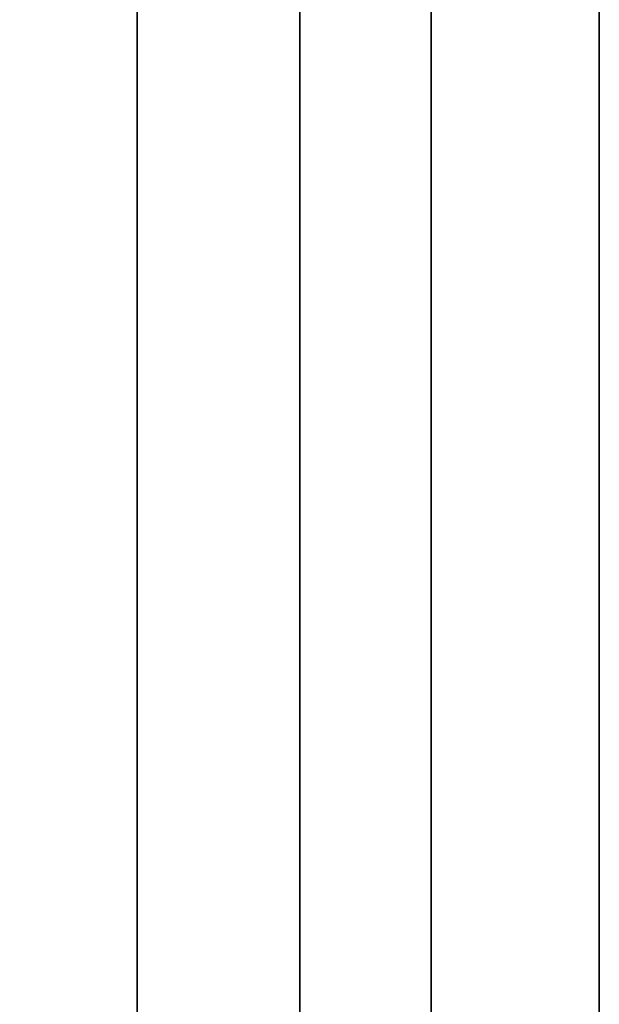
# Model space of a CAD drawing. Extents: x -1299 to -1246.9, y 2743.7 to 2747.9.
# Tile 28 of 256: x -1297.0028 to -1296.9807, y 2744.7597 to 2744.7972. Entities that reach past the tile are written whole.
import ezdxf

# ---------------------------------------------------------------- set-up
doc = ezdxf.new("R2010")
doc.units = 0
doc.header["$LTSCALE"] = 150
doc.header["$MEASUREMENT"] = 0
doc.layers.add('3DFACE_BOLT', color=7, linetype='CONTINUOUS')
doc.layers.add('3DFACE_SHAPE', color=7, linetype='CONTINUOUS')

msp = doc.modelspace()

# ---------------------------------------------------------------- linework, layer by layer
at = {"layer": '3DFACE_BOLT', "color": 1}
for points, invisible_edges in [([(-1296.970719, 2744.786824, 0.068), (-1296.970719, 2744.780136, 0.056417), (-1296.980719, 2744.786824, 0.068)], 14), ([(-1296.980719, 2744.786824, 0.068), (-1296.970719, 2744.780136, 0.056417), (-1296.980719, 2744.780136, 0.056417)], 3), ([(-1296.970719, 2744.780136, 0.079583), (-1296.970719, 2744.786824, 0.068), (-1296.980719, 2744.780136, 0.079583)], 14), ([(-1296.980719, 2744.780136, 0.079583), (-1296.970719, 2744.786824, 0.068), (-1296.980719, 2744.786824, 0.068)], 3), ([(-1296.980719, 2744.786824, 0.068), (-1296.980719, 2744.780136, 0.056417), (-1296.980719, 2744.780136, 0.079583)], 2), ([(-1296.970719, 2744.786824, 0.138), (-1296.970719, 2744.780136, 0.126417), (-1296.980719, 2744.786824, 0.138)], 14), ([(-1296.980719, 2744.786824, 0.138), (-1296.970719, 2744.780136, 0.126417), (-1296.980719, 2744.780136, 0.126417)], 3), ([(-1296.970719, 2744.780136, 0.149583), (-1296.970719, 2744.786824, 0.138), (-1296.980719, 2744.780136, 0.149583)], 14), ([(-1296.980719, 2744.780136, 0.149583), (-1296.970719, 2744.786824, 0.138), (-1296.980719, 2744.786824, 0.138)], 3), ([(-1296.980719, 2744.786824, 0.138), (-1296.980719, 2744.780136, 0.126417), (-1296.980719, 2744.780136, 0.149583)], 2), ([(-1296.980719, 2744.781449, 0.068), (-1296.980719, 2744.781057, 0.065528), (-1297.030719, 2744.781449, 0.068)], 14), ([(-1297.030719, 2744.781449, 0.068), (-1296.980719, 2744.781057, 0.065528), (-1297.030719, 2744.781057, 0.065528)], 3), ([(-1296.980719, 2744.781057, 0.070472), (-1296.980719, 2744.781449, 0.068), (-1297.030719, 2744.781057, 0.070472)], 14), ([(-1297.030719, 2744.781057, 0.070472), (-1296.980719, 2744.781449, 0.068), (-1297.030719, 2744.781449, 0.068)], 3), ([(-1296.980719, 2744.781449, 0.138), (-1296.980719, 2744.781057, 0.135528), (-1297.030719, 2744.781449, 0.138)], 14), ([(-1297.030719, 2744.781449, 0.138), (-1296.980719, 2744.781057, 0.135528), (-1297.030719, 2744.781057, 0.135528)], 3), ([(-1296.980719, 2744.781057, 0.140472), (-1296.980719, 2744.781449, 0.138), (-1297.030719, 2744.781057, 0.140472)], 14), ([(-1297.030719, 2744.781057, 0.140472), (-1296.980719, 2744.781449, 0.138), (-1297.030719, 2744.781449, 0.138)], 3), ([(-1296.980719, 2744.781449, 0.068), (-1296.980719, 2744.781057, 0.070472), (-1296.980719, 2744.781057, 0.065528)], 2), ([(-1296.980719, 2744.781449, 0.138), (-1296.980719, 2744.781057, 0.140472), (-1296.980719, 2744.781057, 0.135528)], 2), ([(-1296.980719, 2744.781057, 0.065528), (-1296.980719, 2744.779921, 0.063298), (-1297.030719, 2744.781057, 0.065528)], 14), ([(-1297.030719, 2744.781057, 0.065528), (-1296.980719, 2744.779921, 0.063298), (-1297.030719, 2744.779921, 0.063298)], 3), ([(-1296.980719, 2744.779921, 0.072702), (-1296.980719, 2744.781057, 0.070472), (-1297.030719, 2744.779921, 0.072702)], 14), ([(-1297.030719, 2744.779921, 0.072702), (-1296.980719, 2744.781057, 0.070472), (-1297.030719, 2744.781057, 0.070472)], 3), ([(-1296.980719, 2744.781057, 0.135528), (-1296.980719, 2744.779921, 0.133298), (-1297.030719, 2744.781057, 0.135528)], 14), ([(-1297.030719, 2744.781057, 0.135528), (-1296.980719, 2744.779921, 0.133298), (-1297.030719, 2744.779921, 0.133298)], 3), ([(-1296.980719, 2744.779921, 0.142702), (-1296.980719, 2744.781057, 0.140472), (-1297.030719, 2744.779921, 0.142702)], 14), ([(-1297.030719, 2744.779921, 0.142702), (-1296.980719, 2744.781057, 0.140472), (-1297.030719, 2744.781057, 0.140472)], 3), ([(-1296.980719, 2744.781057, 0.070472), (-1296.980719, 2744.779921, 0.072702), (-1296.980719, 2744.781057, 0.065528)], 14), ([(-1296.980719, 2744.781057, 0.065528), (-1296.980719, 2744.779921, 0.072702), (-1296.980719, 2744.779921, 0.063298)], 3), ([(-1296.980719, 2744.781057, 0.140472), (-1296.980719, 2744.779921, 0.142702), (-1296.980719, 2744.781057, 0.135528)], 14), ([(-1296.980719, 2744.781057, 0.135528), (-1296.980719, 2744.779921, 0.142702), (-1296.980719, 2744.779921, 0.133298)], 3), ([(-1296.970719, 2744.780136, 0.056417), (-1296.970719, 2744.766761, 0.056417), (-1296.980719, 2744.780136, 0.056417)], 14), ([(-1296.980719, 2744.780136, 0.056417), (-1296.970719, 2744.766761, 0.056417), (-1296.980719, 2744.766761, 0.056417)], 3), ([(-1296.970719, 2744.766761, 0.079583), (-1296.970719, 2744.780136, 0.079583), (-1296.980719, 2744.766761, 0.079583)], 14), ([(-1296.980719, 2744.766761, 0.079583), (-1296.970719, 2744.780136, 0.079583), (-1296.980719, 2744.780136, 0.079583)], 3), ([(-1296.980719, 2744.780136, 0.056417), (-1296.980719, 2744.766761, 0.056417), (-1296.980719, 2744.780136, 0.079583)], 14), ([(-1296.980719, 2744.780136, 0.079583), (-1296.980719, 2744.766761, 0.056417), (-1296.980719, 2744.766761, 0.079583)], 3), ([(-1296.970719, 2744.780136, 0.126417), (-1296.970719, 2744.766761, 0.126417), (-1296.980719, 2744.780136, 0.126417)], 14), ([(-1296.980719, 2744.780136, 0.126417), (-1296.970719, 2744.766761, 0.126417), (-1296.980719, 2744.766761, 0.126417)], 3), ([(-1296.970719, 2744.766761, 0.149583), (-1296.970719, 2744.780136, 0.149583), (-1296.980719, 2744.766761, 0.149583)], 14), ([(-1296.980719, 2744.766761, 0.149583), (-1296.970719, 2744.780136, 0.149583), (-1296.980719, 2744.780136, 0.149583)], 3), ([(-1296.980719, 2744.780136, 0.126417), (-1296.980719, 2744.766761, 0.126417), (-1296.980719, 2744.780136, 0.149583)], 14), ([(-1296.980719, 2744.780136, 0.149583), (-1296.980719, 2744.766761, 0.126417), (-1296.980719, 2744.766761, 0.149583)], 3), ([(-1296.980719, 2744.779921, 0.063298), (-1296.980719, 2744.778151, 0.061528), (-1297.030719, 2744.779921, 0.063298)], 14), ([(-1297.030719, 2744.779921, 0.063298), (-1296.980719, 2744.778151, 0.061528), (-1297.030719, 2744.778151, 0.061528)], 3), ([(-1296.980719, 2744.778151, 0.074472), (-1296.980719, 2744.779921, 0.072702), (-1297.030719, 2744.778151, 0.074472)], 14), ([(-1297.030719, 2744.778151, 0.074472), (-1296.980719, 2744.779921, 0.072702), (-1297.030719, 2744.779921, 0.072702)], 3), ([(-1296.980719, 2744.779921, 0.133298), (-1296.980719, 2744.778151, 0.131528), (-1297.030719, 2744.779921, 0.133298)], 14), ([(-1297.030719, 2744.779921, 0.133298), (-1296.980719, 2744.778151, 0.131528), (-1297.030719, 2744.778151, 0.131528)], 3), ([(-1296.980719, 2744.778151, 0.144472), (-1296.980719, 2744.779921, 0.142702), (-1297.030719, 2744.778151, 0.144472)], 14), ([(-1297.030719, 2744.778151, 0.144472), (-1296.980719, 2744.779921, 0.142702), (-1297.030719, 2744.779921, 0.142702)], 3), ([(-1296.980719, 2744.779921, 0.072702), (-1296.980719, 2744.778151, 0.074472), (-1296.980719, 2744.779921, 0.063298)], 14), ([(-1296.980719, 2744.779921, 0.063298), (-1296.980719, 2744.778151, 0.074472), (-1296.980719, 2744.778151, 0.061528)], 3), ([(-1296.980719, 2744.779921, 0.142702), (-1296.980719, 2744.778151, 0.144472), (-1296.980719, 2744.779921, 0.133298)], 14), ([(-1296.980719, 2744.779921, 0.133298), (-1296.980719, 2744.778151, 0.144472), (-1296.980719, 2744.778151, 0.131528)], 3), ([(-1296.980719, 2744.778151, 0.061528), (-1296.980719, 2744.775921, 0.060392), (-1297.030719, 2744.778151, 0.061528)], 14), ([(-1297.030719, 2744.778151, 0.061528), (-1296.980719, 2744.775921, 0.060392), (-1297.030719, 2744.775921, 0.060392)], 3), ([(-1296.980719, 2744.775921, 0.075608), (-1296.980719, 2744.778151, 0.074472), (-1297.030719, 2744.775921, 0.075608)], 14), ([(-1297.030719, 2744.775921, 0.075608), (-1296.980719, 2744.778151, 0.074472), (-1297.030719, 2744.778151, 0.074472)], 3), ([(-1296.980719, 2744.778151, 0.131528), (-1296.980719, 2744.775921, 0.130392), (-1297.030719, 2744.778151, 0.131528)], 14), ([(-1297.030719, 2744.778151, 0.131528), (-1296.980719, 2744.775921, 0.130392), (-1297.030719, 2744.775921, 0.130392)], 3), ([(-1296.980719, 2744.775921, 0.145608), (-1296.980719, 2744.778151, 0.144472), (-1297.030719, 2744.775921, 0.145608)], 14), ([(-1297.030719, 2744.775921, 0.145608), (-1296.980719, 2744.778151, 0.144472), (-1297.030719, 2744.778151, 0.144472)], 3), ([(-1296.980719, 2744.778151, 0.074472), (-1296.980719, 2744.775921, 0.075608), (-1296.980719, 2744.778151, 0.061528)], 14), ([(-1296.980719, 2744.778151, 0.061528), (-1296.980719, 2744.775921, 0.075608), (-1296.980719, 2744.775921, 0.060392)], 3), ([(-1296.980719, 2744.778151, 0.144472), (-1296.980719, 2744.775921, 0.145608), (-1296.980719, 2744.778151, 0.131528)], 14), ([(-1296.980719, 2744.778151, 0.131528), (-1296.980719, 2744.775921, 0.145608), (-1296.980719, 2744.775921, 0.130392)], 3), ([(-1296.980719, 2744.775921, 0.060392), (-1296.980719, 2744.773449, 0.06), (-1297.030719, 2744.775921, 0.060392)], 14), ([(-1297.030719, 2744.775921, 0.060392), (-1296.980719, 2744.773449, 0.06), (-1297.030719, 2744.773449, 0.06)], 3), ([(-1296.980719, 2744.773449, 0.076), (-1296.980719, 2744.775921, 0.075608), (-1297.030719, 2744.773449, 0.076)], 14), ([(-1297.030719, 2744.773449, 0.076), (-1296.980719, 2744.775921, 0.075608), (-1297.030719, 2744.775921, 0.075608)], 3), ([(-1296.980719, 2744.775921, 0.130392), (-1296.980719, 2744.773449, 0.13), (-1297.030719, 2744.775921, 0.130392)], 14), ([(-1297.030719, 2744.775921, 0.130392), (-1296.980719, 2744.773449, 0.13), (-1297.030719, 2744.773449, 0.13)], 3), ([(-1296.980719, 2744.773449, 0.146), (-1296.980719, 2744.775921, 0.145608), (-1297.030719, 2744.773449, 0.146)], 14), ([(-1297.030719, 2744.773449, 0.146), (-1296.980719, 2744.775921, 0.145608), (-1297.030719, 2744.775921, 0.145608)], 3), ([(-1296.980719, 2744.775921, 0.075608), (-1296.980719, 2744.773449, 0.076), (-1296.980719, 2744.775921, 0.060392)], 14), ([(-1296.980719, 2744.775921, 0.060392), (-1296.980719, 2744.773449, 0.076), (-1296.980719, 2744.773449, 0.06)], 3), ([(-1296.980719, 2744.775921, 0.145608), (-1296.980719, 2744.773449, 0.146), (-1296.980719, 2744.775921, 0.130392)], 14), ([(-1296.980719, 2744.775921, 0.130392), (-1296.980719, 2744.773449, 0.146), (-1296.980719, 2744.773449, 0.13)], 3), ([(-1296.980719, 2744.773449, 0.06), (-1296.980719, 2744.770976, 0.060392), (-1297.030719, 2744.773449, 0.06)], 14), ([(-1297.030719, 2744.773449, 0.06), (-1296.980719, 2744.770976, 0.060392), (-1297.030719, 2744.770976, 0.060392)], 3), ([(-1296.980719, 2744.770976, 0.075608), (-1296.980719, 2744.773449, 0.076), (-1297.030719, 2744.770976, 0.075608)], 14), ([(-1297.030719, 2744.770976, 0.075608), (-1296.980719, 2744.773449, 0.076), (-1297.030719, 2744.773449, 0.076)], 3), ([(-1296.980719, 2744.773449, 0.13), (-1296.980719, 2744.770976, 0.130392), (-1297.030719, 2744.773449, 0.13)], 14), ([(-1297.030719, 2744.773449, 0.13), (-1296.980719, 2744.770976, 0.130392), (-1297.030719, 2744.770976, 0.130392)], 3), ([(-1296.980719, 2744.770976, 0.145608), (-1296.980719, 2744.773449, 0.146), (-1297.030719, 2744.770976, 0.145608)], 14), ([(-1297.030719, 2744.770976, 0.145608), (-1296.980719, 2744.773449, 0.146), (-1297.030719, 2744.773449, 0.146)], 3), ([(-1296.980719, 2744.773449, 0.076), (-1296.980719, 2744.770976, 0.075608), (-1296.980719, 2744.773449, 0.06)], 14), ([(-1296.980719, 2744.773449, 0.06), (-1296.980719, 2744.770976, 0.075608), (-1296.980719, 2744.770976, 0.060392)], 3), ([(-1296.980719, 2744.773449, 0.146), (-1296.980719, 2744.770976, 0.145608), (-1296.980719, 2744.773449, 0.13)], 14), ([(-1296.980719, 2744.773449, 0.13), (-1296.980719, 2744.770976, 0.145608), (-1296.980719, 2744.770976, 0.130392)], 3), ([(-1296.980719, 2744.770976, 0.060392), (-1296.980719, 2744.768746, 0.061528), (-1297.030719, 2744.770976, 0.060392)], 14), ([(-1297.030719, 2744.770976, 0.060392), (-1296.980719, 2744.768746, 0.061528), (-1297.030719, 2744.768746, 0.061528)], 3), ([(-1296.980719, 2744.768746, 0.074472), (-1296.980719, 2744.770976, 0.075608), (-1297.030719, 2744.768746, 0.074472)], 14), ([(-1297.030719, 2744.768746, 0.074472), (-1296.980719, 2744.770976, 0.075608), (-1297.030719, 2744.770976, 0.075608)], 3), ([(-1296.980719, 2744.770976, 0.130392), (-1296.980719, 2744.768746, 0.131528), (-1297.030719, 2744.770976, 0.130392)], 14), ([(-1297.030719, 2744.770976, 0.130392), (-1296.980719, 2744.768746, 0.131528), (-1297.030719, 2744.768746, 0.131528)], 3), ([(-1296.980719, 2744.768746, 0.144472), (-1296.980719, 2744.770976, 0.145608), (-1297.030719, 2744.768746, 0.144472)], 14), ([(-1297.030719, 2744.768746, 0.144472), (-1296.980719, 2744.770976, 0.145608), (-1297.030719, 2744.770976, 0.145608)], 3), ([(-1296.980719, 2744.770976, 0.075608), (-1296.980719, 2744.768746, 0.074472), (-1296.980719, 2744.770976, 0.060392)], 14), ([(-1296.980719, 2744.770976, 0.060392), (-1296.980719, 2744.768746, 0.074472), (-1296.980719, 2744.768746, 0.061528)], 3), ([(-1296.980719, 2744.770976, 0.145608), (-1296.980719, 2744.768746, 0.144472), (-1296.980719, 2744.770976, 0.130392)], 14), ([(-1296.980719, 2744.770976, 0.130392), (-1296.980719, 2744.768746, 0.144472), (-1296.980719, 2744.768746, 0.131528)], 3), ([(-1296.980719, 2744.768746, 0.061528), (-1296.980719, 2744.766976, 0.063298), (-1297.030719, 2744.768746, 0.061528)], 14), ([(-1297.030719, 2744.768746, 0.061528), (-1296.980719, 2744.766976, 0.063298), (-1297.030719, 2744.766976, 0.063298)], 3), ([(-1296.980719, 2744.766976, 0.072702), (-1296.980719, 2744.768746, 0.074472), (-1297.030719, 2744.766976, 0.072702)], 14), ([(-1297.030719, 2744.766976, 0.072702), (-1296.980719, 2744.768746, 0.074472), (-1297.030719, 2744.768746, 0.074472)], 3), ([(-1296.980719, 2744.768746, 0.131528), (-1296.980719, 2744.766976, 0.133298), (-1297.030719, 2744.768746, 0.131528)], 14), ([(-1297.030719, 2744.768746, 0.131528), (-1296.980719, 2744.766976, 0.133298), (-1297.030719, 2744.766976, 0.133298)], 3), ([(-1296.980719, 2744.766976, 0.142702), (-1296.980719, 2744.768746, 0.144472), (-1297.030719, 2744.766976, 0.142702)], 14), ([(-1297.030719, 2744.766976, 0.142702), (-1296.980719, 2744.768746, 0.144472), (-1297.030719, 2744.768746, 0.144472)], 3), ([(-1296.980719, 2744.768746, 0.074472), (-1296.980719, 2744.766976, 0.072702), (-1296.980719, 2744.768746, 0.061528)], 14), ([(-1296.980719, 2744.768746, 0.061528), (-1296.980719, 2744.766976, 0.072702), (-1296.980719, 2744.766976, 0.063298)], 3), ([(-1296.980719, 2744.768746, 0.144472), (-1296.980719, 2744.766976, 0.142702), (-1296.980719, 2744.768746, 0.131528)], 14), ([(-1296.980719, 2744.768746, 0.131528), (-1296.980719, 2744.766976, 0.142702), (-1296.980719, 2744.766976, 0.133298)], 3), ([(-1296.980719, 2744.766976, 0.063298), (-1296.980719, 2744.76584, 0.065528), (-1297.030719, 2744.766976, 0.063298)], 14), ([(-1297.030719, 2744.766976, 0.063298), (-1296.980719, 2744.76584, 0.065528), (-1297.030719, 2744.76584, 0.065528)], 3), ([(-1296.980719, 2744.76584, 0.070472), (-1296.980719, 2744.766976, 0.072702), (-1297.030719, 2744.76584, 0.070472)], 14), ([(-1297.030719, 2744.76584, 0.070472), (-1296.980719, 2744.766976, 0.072702), (-1297.030719, 2744.766976, 0.072702)], 3), ([(-1296.980719, 2744.766976, 0.133298), (-1296.980719, 2744.76584, 0.135528), (-1297.030719, 2744.766976, 0.133298)], 14), ([(-1297.030719, 2744.766976, 0.133298), (-1296.980719, 2744.76584, 0.135528), (-1297.030719, 2744.76584, 0.135528)], 3), ([(-1296.980719, 2744.76584, 0.140472), (-1296.980719, 2744.766976, 0.142702), (-1297.030719, 2744.76584, 0.140472)], 14), ([(-1297.030719, 2744.76584, 0.140472), (-1296.980719, 2744.766976, 0.142702), (-1297.030719, 2744.766976, 0.142702)], 3), ([(-1296.980719, 2744.766976, 0.072702), (-1296.980719, 2744.76584, 0.070472), (-1296.980719, 2744.766976, 0.063298)], 14), ([(-1296.980719, 2744.766976, 0.063298), (-1296.980719, 2744.76584, 0.070472), (-1296.980719, 2744.76584, 0.065528)], 3), ([(-1296.980719, 2744.766976, 0.142702), (-1296.980719, 2744.76584, 0.140472), (-1296.980719, 2744.766976, 0.133298)], 14), ([(-1296.980719, 2744.766976, 0.133298), (-1296.980719, 2744.76584, 0.140472), (-1296.980719, 2744.76584, 0.135528)], 3), ([(-1296.970719, 2744.766761, 0.056417), (-1296.970719, 2744.760074, 0.068), (-1296.980719, 2744.766761, 0.056417)], 14), ([(-1296.980719, 2744.766761, 0.056417), (-1296.970719, 2744.760074, 0.068), (-1296.980719, 2744.760074, 0.068)], 3), ([(-1296.980719, 2744.760074, 0.068), (-1296.970719, 2744.766761, 0.079583), (-1296.980719, 2744.766761, 0.079583)], 3), ([(-1296.980719, 2744.766761, 0.056417), (-1296.980719, 2744.760074, 0.068), (-1296.980719, 2744.766761, 0.079583)], 12), ([(-1296.970719, 2744.766761, 0.126417), (-1296.970719, 2744.760074, 0.138), (-1296.980719, 2744.766761, 0.126417)], 14), ([(-1296.980719, 2744.766761, 0.126417), (-1296.970719, 2744.760074, 0.138), (-1296.980719, 2744.760074, 0.138)], 3), ([(-1296.980719, 2744.760074, 0.138), (-1296.970719, 2744.766761, 0.149583), (-1296.980719, 2744.766761, 0.149583)], 3), ([(-1296.980719, 2744.766761, 0.126417), (-1296.980719, 2744.760074, 0.138), (-1296.980719, 2744.766761, 0.149583)], 12), ([(-1296.980719, 2744.76584, 0.065528), (-1296.980719, 2744.765449, 0.068), (-1297.030719, 2744.76584, 0.065528)], 14), ([(-1297.030719, 2744.76584, 0.065528), (-1296.980719, 2744.765449, 0.068), (-1297.030719, 2744.765449, 0.068)], 3), ([(-1296.980719, 2744.765449, 0.068), (-1296.980719, 2744.76584, 0.070472), (-1297.030719, 2744.765449, 0.068)], 14), ([(-1297.030719, 2744.765449, 0.068), (-1296.980719, 2744.76584, 0.070472), (-1297.030719, 2744.76584, 0.070472)], 3), ([(-1296.980719, 2744.76584, 0.135528), (-1296.980719, 2744.765449, 0.138), (-1297.030719, 2744.76584, 0.135528)], 14), ([(-1297.030719, 2744.76584, 0.135528), (-1296.980719, 2744.765449, 0.138), (-1297.030719, 2744.765449, 0.138)], 3), ([(-1296.980719, 2744.765449, 0.138), (-1296.980719, 2744.76584, 0.140472), (-1297.030719, 2744.765449, 0.138)], 14), ([(-1297.030719, 2744.765449, 0.138), (-1296.980719, 2744.76584, 0.140472), (-1297.030719, 2744.76584, 0.140472)], 3), ([(-1296.980719, 2744.76584, 0.070472), (-1296.980719, 2744.765449, 0.068), (-1296.980719, 2744.76584, 0.065528)], 12), ([(-1296.980719, 2744.76584, 0.140472), (-1296.980719, 2744.765449, 0.138), (-1296.980719, 2744.76584, 0.135528)], 12)]:
    msp.add_3dface(points, dxfattribs=dict(at, invisible_edges=invisible_edges))
at = {"layer": '3DFACE_SHAPE', "color": 13}
for points, invisible_edges in [([(-1297.046219, 2744.936449, 1.242664), (-1297.046219, 2743.746281, 2.432832), (-1296.944219, 2744.936449, 1.242664)], 2), ([(-1297.046219, 2743.746281, 2.432832), (-1296.944219, 2743.746281, 2.432832), (-1296.944219, 2744.936449, 1.242664)], 12), ([(-1297.046219, 2743.746281, 2.421518), (-1297.046219, 2744.936449, 1.23135), (-1296.998319, 2743.746281, 2.421518)], 2), ([(-1297.046219, 2744.936449, 1.23135), (-1296.998319, 2744.936449, 1.23135), (-1296.998319, 2743.746281, 2.421518)], 12), ([(-1296.998319, 2743.746281, 2.152818), (-1296.998319, 2744.936449, 0.96265), (-1297.046219, 2743.746281, 2.152818)], 2), ([(-1296.998319, 2744.936449, 0.96265), (-1297.046219, 2744.936449, 0.96265), (-1297.046219, 2743.746281, 2.152818)], 12), ([(-1297.046219, 2743.746281, 2.141504), (-1297.046219, 2744.936449, 0.951336), (-1296.944219, 2743.746281, 2.141504)], 2), ([(-1297.046219, 2744.936449, 0.951336), (-1296.944219, 2744.936449, 0.951336), (-1296.944219, 2743.746281, 2.141504)], 12), ([(-1296.998319, 2743.746281, 2.421518), (-1296.998319, 2744.936449, 1.23135), (-1296.998319, 2743.746281, 2.152818)], 2), ([(-1296.998319, 2744.936449, 1.23135), (-1296.998319, 2744.936449, 0.96265), (-1296.998319, 2743.746281, 2.152818)], 12), ([(-1296.992119, 2743.746281, 2.152818), (-1296.992119, 2744.936449, 0.96265), (-1296.992119, 2743.746281, 2.421518)], 2), ([(-1296.992119, 2744.936449, 0.96265), (-1296.992119, 2744.936449, 1.23135), (-1296.992119, 2743.746281, 2.421518)], 12), ([(-1296.992119, 2743.746281, 2.421518), (-1296.992119, 2744.936449, 1.23135), (-1296.944219, 2743.746281, 2.421518)], 2), ([(-1296.992119, 2744.936449, 1.23135), (-1296.944219, 2744.936449, 1.23135), (-1296.944219, 2743.746281, 2.421518)], 12), ([(-1296.944219, 2743.746281, 2.152818), (-1296.944219, 2744.936449, 0.96265), (-1296.992119, 2743.746281, 2.152818)], 2), ([(-1296.944219, 2744.936449, 0.96265), (-1296.992119, 2744.936449, 0.96265), (-1296.992119, 2743.746281, 2.152818)], 12), ([(-1296.998319, 2744.893449, 0.0595), (-1296.998319, 2744.928449, -2.8), (-1296.998319, 2744.779459, 0.06199)], 15), ([(-1296.998319, 2744.779459, 0.06199), (-1296.998319, 2744.928449, -2.8), (-1296.998319, 2744.773449, 0.0595)], 3), ([(-1296.998319, 2744.928449, -2.8), (-1296.998319, 2744.738449, -2.8), (-1296.998319, 2744.773449, 0.0595)], 14), ([(-1296.998319, 2744.738449, -2.8), (-1296.998319, 2744.928449, -2.8), (-1296.992119, 2744.738449, -2.8)], 14), ([(-1296.998319, 2744.928449, -2.8), (-1296.992119, 2744.928449, -2.8), (-1296.992119, 2744.738449, -2.8)], 13), ([(-1296.998319, 2744.893449, 1.003288), (-1296.998319, 2744.773449, 1.116698), (-1296.992119, 2744.928449, 0.97021)], 14), ([(-1296.992119, 2744.928449, 0.97021), (-1296.998319, 2744.773449, 1.116698), (-1296.998319, 2744.738449, 1.149775)], 13), ([(-1296.998319, 2744.738449, 1.149775), (-1296.992119, 2744.738449, 1.149775), (-1296.992119, 2744.928449, 0.97021)], 13), ([(-1296.992119, 2744.899459, 0.14401), (-1296.992119, 2744.928449, 0.97021), (-1296.992119, 2744.738449, 1.149775)], 13), ([(-1296.992119, 2744.773449, 0.0595), (-1296.992119, 2744.928449, -2.8), (-1296.992119, 2744.893449, 0.0595)], 15), ([(-1296.992119, 2744.928449, -2.8), (-1296.992119, 2744.773449, 0.0595), (-1296.992119, 2744.767438, 0.06199)], 13), ([(-1296.992119, 2744.767438, 0.06199), (-1296.992119, 2744.738449, -2.8), (-1296.992119, 2744.928449, -2.8)], 13), ([(-1296.992119, 2744.738449, 1.149775), (-1296.992119, 2744.893449, 0.1465), (-1296.992119, 2744.899459, 0.14401)], 13), ([(-1296.998319, 2744.887438, 0.14401), (-1296.998319, 2744.773449, 1.116698), (-1296.998319, 2744.893449, 0.1465)], 3), ([(-1296.998319, 2744.773449, 1.116698), (-1296.998319, 2744.893449, 1.003288), (-1296.998319, 2744.893449, 0.1465)], 14), ([(-1296.998319, 2744.887438, 0.06199), (-1296.998319, 2744.893449, 0.0595), (-1296.998319, 2744.779459, 0.06199)], 14), ([(-1296.992119, 2744.887438, 0.14401), (-1296.992119, 2744.893449, 0.1465), (-1296.992119, 2744.779459, 0.14401)], 14), ([(-1296.992119, 2744.779459, 0.14401), (-1296.992119, 2744.893449, 0.1465), (-1296.992119, 2744.773449, 0.1465)], 3), ([(-1296.992119, 2744.893449, 0.1465), (-1296.992119, 2744.738449, 1.149775), (-1296.992119, 2744.773449, 0.1465)], 15), ([(-1296.992119, 2744.887438, 0.06199), (-1296.992119, 2744.773449, 0.0595), (-1296.992119, 2744.893449, 0.0595)], 3), ([(-1296.992119, 2744.887438, 0.07401), (-1296.992119, 2744.893449, 0.0765), (-1296.992119, 2744.779459, 0.07401)], 14), ([(-1296.992119, 2744.779459, 0.07401), (-1296.992119, 2744.893449, 0.0765), (-1296.992119, 2744.893449, 0.1295)], 15), ([(-1296.992119, 2744.779459, 0.07401), (-1296.992119, 2744.893449, 0.1295), (-1296.992119, 2744.773449, 0.0765)], 3), ([(-1296.992119, 2744.893449, 0.1295), (-1296.992119, 2744.887438, 0.13199), (-1296.992119, 2744.773449, 0.0765)], 14), ([(-1296.998319, 2744.779459, 0.14401), (-1296.998319, 2744.773449, 0.1465), (-1296.998319, 2744.887438, 0.14401)], 14), ([(-1296.998319, 2744.773449, 0.1465), (-1296.998319, 2744.773449, 1.116698), (-1296.998319, 2744.887438, 0.14401)], 15), ([(-1296.998319, 2744.887438, 0.14401), (-1296.998319, 2744.884949, 0.138), (-1296.998319, 2744.779459, 0.14401)], 14), ([(-1296.998319, 2744.779459, 0.06199), (-1296.998319, 2744.781949, 0.068), (-1296.998319, 2744.887438, 0.06199)], 14), ([(-1296.998319, 2744.781949, 0.068), (-1296.998319, 2744.884949, 0.068), (-1296.998319, 2744.887438, 0.06199)], 13), ([(-1296.998319, 2744.884949, 0.138), (-1296.998319, 2744.887438, 0.13199), (-1296.998319, 2744.781949, 0.068)], 14), ([(-1296.998319, 2744.781949, 0.068), (-1296.998319, 2744.887438, 0.13199), (-1296.998319, 2744.884949, 0.068)], 15), ([(-1296.992119, 2744.779459, 0.14401), (-1296.992119, 2744.781949, 0.138), (-1296.992119, 2744.887438, 0.14401)], 14), ([(-1296.992119, 2744.781949, 0.138), (-1296.992119, 2744.884949, 0.138), (-1296.992119, 2744.887438, 0.14401)], 13), ([(-1296.992119, 2744.779459, 0.06199), (-1296.992119, 2744.773449, 0.0595), (-1296.992119, 2744.887438, 0.06199)], 14), ([(-1296.992119, 2744.887438, 0.06199), (-1296.992119, 2744.884949, 0.068), (-1296.992119, 2744.779459, 0.06199)], 14), ([(-1296.992119, 2744.884949, 0.068), (-1296.992119, 2744.887438, 0.07401), (-1296.992119, 2744.781949, 0.068)], 14), ([(-1296.992119, 2744.781949, 0.068), (-1296.992119, 2744.887438, 0.07401), (-1296.992119, 2744.779459, 0.07401)], 3), ([(-1296.992119, 2744.773449, 0.0765), (-1296.992119, 2744.887438, 0.13199), (-1296.992119, 2744.773449, 0.1295)], 15), ([(-1296.992119, 2744.887438, 0.13199), (-1296.992119, 2744.779459, 0.13199), (-1296.992119, 2744.773449, 0.1295)], 13), ([(-1296.992119, 2744.887438, 0.13199), (-1296.992119, 2744.884949, 0.138), (-1296.992119, 2744.779459, 0.13199)], 14), ([(-1296.998319, 2744.884949, 0.138), (-1296.998319, 2744.781949, 0.138), (-1296.998319, 2744.779459, 0.14401)], 13), ([(-1296.998319, 2744.884949, 0.138), (-1296.998319, 2744.779459, 0.07401), (-1296.998319, 2744.781949, 0.138)], 15), ([(-1296.998319, 2744.779459, 0.07401), (-1296.998319, 2744.884949, 0.138), (-1296.998319, 2744.781949, 0.068)], 3), ([(-1296.992119, 2744.779459, 0.06199), (-1296.992119, 2744.884949, 0.068), (-1296.992119, 2744.781949, 0.068)], 3), ([(-1296.992119, 2744.884949, 0.138), (-1296.992119, 2744.781949, 0.138), (-1296.992119, 2744.779459, 0.13199)], 13), ([(-1296.987119, 2744.741349, 0.033), (-1296.987119, 2744.779459, 0.06199), (-1296.987119, 2744.830349, 0.033)], 3), ([(-1296.987119, 2744.779459, 0.06199), (-1296.987119, 2744.830349, 0.068), (-1296.987119, 2744.830349, 0.033)], 13), ([(-1296.987119, 2744.779459, 0.06199), (-1296.987119, 2744.781949, 0.068), (-1296.987119, 2744.830349, 0.068)], 14), ([(-1296.987119, 2744.781949, 0.068), (-1296.987119, 2744.779459, 0.07401), (-1296.987119, 2744.830349, 0.068)], 14), ([(-1296.987119, 2744.781949, 0.138), (-1296.987119, 2744.830349, 0.068), (-1296.987119, 2744.779459, 0.07401)], 15), ([(-1296.987119, 2744.773449, 0.1465), (-1296.987119, 2744.830349, 0.138), (-1296.987119, 2744.779459, 0.14401)], 3), ([(-1296.987119, 2744.779459, 0.14401), (-1296.987119, 2744.830349, 0.138), (-1296.987119, 2744.781949, 0.138)], 3), ([(-1296.987119, 2744.830349, 0.138), (-1296.987119, 2744.830349, 0.068), (-1296.987119, 2744.781949, 0.138)], 14), ([(-1296.987119, 2744.830349, 0.138), (-1296.987119, 2744.773449, 0.1465), (-1296.987119, 2744.830349, 0.173)], 3), ([(-1296.987119, 2744.773449, 0.1465), (-1296.987119, 2744.767438, 0.14401), (-1296.987119, 2744.830349, 0.173)], 14), ([(-1296.987119, 2744.830349, 0.173), (-1296.987119, 2744.767438, 0.14401), (-1296.987119, 2744.741349, 0.173)], 3), ([(-1296.980719, 2744.823949, 0.033), (-1296.980719, 2744.773449, 0.033), (-1296.987119, 2744.830349, 0.033)], 14), ([(-1296.987119, 2744.830349, 0.033), (-1296.980719, 2744.773449, 0.033), (-1296.987119, 2744.741349, 0.033)], 3), ([(-1296.987119, 2744.741349, 0.173), (-1296.980719, 2744.823949, 0.173), (-1296.987119, 2744.830349, 0.173)], 3), ([(-1296.980719, 2744.741349, 0.173), (-1296.980719, 2744.823949, 0.173), (-1296.987119, 2744.741349, 0.173)], 2), ([(-1296.980719, 2744.741349, 0.173), (-1296.980719, 2744.779459, 0.14401), (-1296.980719, 2744.823949, 0.173)], 3), ([(-1296.980719, 2744.779459, 0.14401), (-1296.980719, 2744.781949, 0.138), (-1296.980719, 2744.823949, 0.173)], 14), ([(-1296.980719, 2744.823949, 0.173), (-1296.980719, 2744.781949, 0.138), (-1296.980719, 2744.779459, 0.13199)], 13), ([(-1296.980719, 2744.779459, 0.13199), (-1296.980719, 2744.781949, 0.068), (-1296.980719, 2744.823949, 0.173)], 15), ([(-1296.980719, 2744.781949, 0.068), (-1296.980719, 2744.823949, 0.033), (-1296.980719, 2744.823949, 0.173)], 13), ([(-1296.980719, 2744.781949, 0.068), (-1296.980719, 2744.779459, 0.06199), (-1296.980719, 2744.823949, 0.033)], 14), ([(-1296.980719, 2744.823949, 0.033), (-1296.980719, 2744.779459, 0.06199), (-1296.980719, 2744.773449, 0.033)], 3), ([(-1296.998319, 2744.779459, 0.13199), (-1296.992119, 2744.779459, 0.13199), (-1296.998319, 2744.781949, 0.138)], 3), ([(-1296.992119, 2744.779459, 0.13199), (-1296.992119, 2744.781949, 0.138), (-1296.998319, 2744.781949, 0.138)], 14), ([(-1296.998319, 2744.781949, 0.138), (-1296.992119, 2744.781949, 0.138), (-1296.998319, 2744.779459, 0.14401)], 3), ([(-1296.992119, 2744.781949, 0.138), (-1296.992119, 2744.779459, 0.14401), (-1296.998319, 2744.779459, 0.14401)], 14), ([(-1296.998319, 2744.779459, 0.06199), (-1296.992119, 2744.779459, 0.06199), (-1296.998319, 2744.781949, 0.068)], 3), ([(-1296.992119, 2744.779459, 0.06199), (-1296.992119, 2744.781949, 0.068), (-1296.998319, 2744.781949, 0.068)], 14), ([(-1296.998319, 2744.781949, 0.068), (-1296.992119, 2744.781949, 0.068), (-1296.998319, 2744.779459, 0.07401)], 3), ([(-1296.992119, 2744.781949, 0.068), (-1296.992119, 2744.779459, 0.07401), (-1296.998319, 2744.779459, 0.07401)], 14), ([(-1296.998319, 2744.781949, 0.138), (-1296.998319, 2744.779459, 0.07401), (-1296.998319, 2744.779459, 0.13199)], 3), ([(-1296.987119, 2744.779459, 0.13199), (-1296.987119, 2744.781949, 0.138), (-1296.987119, 2744.773449, 0.0765)], 14), ([(-1296.987119, 2744.773449, 0.0765), (-1296.987119, 2744.781949, 0.138), (-1296.987119, 2744.779459, 0.07401)], 3), ([(-1296.980719, 2744.779459, 0.14401), (-1296.987119, 2744.779459, 0.14401), (-1296.980719, 2744.781949, 0.138)], 3), ([(-1296.987119, 2744.779459, 0.14401), (-1296.987119, 2744.781949, 0.138), (-1296.980719, 2744.781949, 0.138)], 14), ([(-1296.980719, 2744.781949, 0.138), (-1296.987119, 2744.781949, 0.138), (-1296.980719, 2744.779459, 0.13199)], 3), ([(-1296.987119, 2744.781949, 0.138), (-1296.987119, 2744.779459, 0.13199), (-1296.980719, 2744.779459, 0.13199)], 14), ([(-1296.980719, 2744.779459, 0.07401), (-1296.987119, 2744.779459, 0.07401), (-1296.980719, 2744.781949, 0.068)], 3), ([(-1296.987119, 2744.779459, 0.07401), (-1296.987119, 2744.781949, 0.068), (-1296.980719, 2744.781949, 0.068)], 14), ([(-1296.980719, 2744.781949, 0.068), (-1296.987119, 2744.781949, 0.068), (-1296.980719, 2744.779459, 0.06199)], 3), ([(-1296.987119, 2744.781949, 0.068), (-1296.987119, 2744.779459, 0.06199), (-1296.980719, 2744.779459, 0.06199)], 14), ([(-1296.980719, 2744.779459, 0.07401), (-1296.980719, 2744.781949, 0.068), (-1296.980719, 2744.779459, 0.13199)], 14), ([(-1296.998319, 2744.773449, 0.1295), (-1296.992119, 2744.773449, 0.1295), (-1296.998319, 2744.779459, 0.13199)], 3), ([(-1296.992119, 2744.773449, 0.1295), (-1296.992119, 2744.779459, 0.13199), (-1296.998319, 2744.779459, 0.13199)], 14), ([(-1296.998319, 2744.779459, 0.14401), (-1296.992119, 2744.779459, 0.14401), (-1296.998319, 2744.773449, 0.1465)], 3), ([(-1296.992119, 2744.779459, 0.14401), (-1296.992119, 2744.773449, 0.1465), (-1296.998319, 2744.773449, 0.1465)], 14), ([(-1296.998319, 2744.779459, 0.07401), (-1296.992119, 2744.779459, 0.07401), (-1296.998319, 2744.773449, 0.0765)], 3), ([(-1296.992119, 2744.779459, 0.07401), (-1296.992119, 2744.773449, 0.0765), (-1296.998319, 2744.773449, 0.0765)], 14), ([(-1296.998319, 2744.773449, 0.0595), (-1296.992119, 2744.773449, 0.0595), (-1296.998319, 2744.779459, 0.06199)], 3), ([(-1296.992119, 2744.773449, 0.0595), (-1296.992119, 2744.779459, 0.06199), (-1296.998319, 2744.779459, 0.06199)], 14), ([(-1296.998319, 2744.779459, 0.07401), (-1296.998319, 2744.773449, 0.0765), (-1296.998319, 2744.779459, 0.13199)], 14), ([(-1296.998319, 2744.779459, 0.13199), (-1296.998319, 2744.773449, 0.0765), (-1296.998319, 2744.773449, 0.1295)], 3), ([(-1296.987119, 2744.773449, 0.0595), (-1296.987119, 2744.779459, 0.06199), (-1296.987119, 2744.741349, 0.033)], 14), ([(-1296.987119, 2744.773449, 0.1295), (-1296.987119, 2744.779459, 0.13199), (-1296.987119, 2744.773449, 0.0765)], 14), ([(-1296.980719, 2744.773449, 0.1465), (-1296.987119, 2744.773449, 0.1465), (-1296.980719, 2744.779459, 0.14401)], 3), ([(-1296.987119, 2744.773449, 0.1465), (-1296.987119, 2744.779459, 0.14401), (-1296.980719, 2744.779459, 0.14401)], 14), ([(-1296.980719, 2744.779459, 0.13199), (-1296.987119, 2744.779459, 0.13199), (-1296.980719, 2744.773449, 0.1295)], 3), ([(-1296.987119, 2744.779459, 0.13199), (-1296.987119, 2744.773449, 0.1295), (-1296.980719, 2744.773449, 0.1295)], 14), ([(-1296.980719, 2744.773449, 0.0765), (-1296.987119, 2744.773449, 0.0765), (-1296.980719, 2744.779459, 0.07401)], 3), ([(-1296.987119, 2744.773449, 0.0765), (-1296.987119, 2744.779459, 0.07401), (-1296.980719, 2744.779459, 0.07401)], 14), ([(-1296.980719, 2744.779459, 0.06199), (-1296.987119, 2744.779459, 0.06199), (-1296.980719, 2744.773449, 0.0595)], 3), ([(-1296.987119, 2744.779459, 0.06199), (-1296.987119, 2744.773449, 0.0595), (-1296.980719, 2744.773449, 0.0595)], 14), ([(-1296.980719, 2744.741349, 0.173), (-1296.980719, 2744.773449, 0.1465), (-1296.980719, 2744.779459, 0.14401)], 13), ([(-1296.980719, 2744.779459, 0.06199), (-1296.980719, 2744.773449, 0.0595), (-1296.980719, 2744.773449, 0.033)], 14), ([(-1296.980719, 2744.779459, 0.13199), (-1296.980719, 2744.773449, 0.1295), (-1296.980719, 2744.779459, 0.07401)], 14), ([(-1296.980719, 2744.779459, 0.07401), (-1296.980719, 2744.773449, 0.1295), (-1296.980719, 2744.773449, 0.0765)], 3), ([(-1296.998319, 2744.767438, 0.13199), (-1296.992119, 2744.767438, 0.13199), (-1296.998319, 2744.773449, 0.1295)], 3), ([(-1296.992119, 2744.767438, 0.13199), (-1296.992119, 2744.773449, 0.1295), (-1296.998319, 2744.773449, 0.1295)], 14), ([(-1296.998319, 2744.773449, 0.1465), (-1296.992119, 2744.773449, 0.1465), (-1296.998319, 2744.767438, 0.14401)], 3), ([(-1296.992119, 2744.773449, 0.1465), (-1296.992119, 2744.767438, 0.14401), (-1296.998319, 2744.767438, 0.14401)], 14), ([(-1296.998319, 2744.773449, 0.0765), (-1296.992119, 2744.773449, 0.0765), (-1296.998319, 2744.767438, 0.07401)], 3), ([(-1296.992119, 2744.773449, 0.0765), (-1296.992119, 2744.767438, 0.07401), (-1296.998319, 2744.767438, 0.07401)], 14), ([(-1296.998319, 2744.767438, 0.06199), (-1296.992119, 2744.767438, 0.06199), (-1296.998319, 2744.773449, 0.0595)], 3), ([(-1296.992119, 2744.767438, 0.06199), (-1296.992119, 2744.773449, 0.0595), (-1296.998319, 2744.773449, 0.0595)], 14), ([(-1296.998319, 2744.773449, 0.1465), (-1296.998319, 2744.767438, 0.14401), (-1296.998319, 2744.773449, 1.116698)], 14), ([(-1296.998319, 2744.773449, 1.116698), (-1296.998319, 2744.767438, 0.14401), (-1296.998319, 2744.738449, 1.149775)], 15), ([(-1296.998319, 2744.767438, 0.06199), (-1296.998319, 2744.773449, 0.0595), (-1296.998319, 2744.738449, -2.8)], 14), ([(-1296.998319, 2744.767438, 0.13199), (-1296.998319, 2744.773449, 0.1295), (-1296.998319, 2744.767438, 0.07401)], 14), ([(-1296.998319, 2744.773449, 0.1295), (-1296.998319, 2744.773449, 0.0765), (-1296.998319, 2744.767438, 0.07401)], 13), ([(-1296.992119, 2744.767438, 0.14401), (-1296.992119, 2744.773449, 0.1465), (-1296.992119, 2744.738449, 1.149775)], 14), ([(-1296.992119, 2744.767438, 0.07401), (-1296.992119, 2744.773449, 0.0765), (-1296.992119, 2744.767438, 0.13199)], 14), ([(-1296.992119, 2744.773449, 0.0765), (-1296.992119, 2744.773449, 0.1295), (-1296.992119, 2744.767438, 0.13199)], 13), ([(-1296.987119, 2744.767438, 0.06199), (-1296.987119, 2744.773449, 0.0595), (-1296.987119, 2744.741349, 0.068)], 14), ([(-1296.987119, 2744.741349, 0.068), (-1296.987119, 2744.773449, 0.0595), (-1296.987119, 2744.741349, 0.033)], 15), ([(-1296.987119, 2744.767438, 0.13199), (-1296.987119, 2744.773449, 0.1295), (-1296.987119, 2744.767438, 0.07401)], 14), ([(-1296.987119, 2744.773449, 0.1295), (-1296.987119, 2744.773449, 0.0765), (-1296.987119, 2744.767438, 0.07401)], 13), ([(-1296.980719, 2744.767438, 0.14401), (-1296.987119, 2744.767438, 0.14401), (-1296.980719, 2744.773449, 0.1465)], 3), ([(-1296.987119, 2744.767438, 0.14401), (-1296.987119, 2744.773449, 0.1465), (-1296.980719, 2744.773449, 0.1465)], 14), ([(-1296.980719, 2744.773449, 0.1295), (-1296.987119, 2744.773449, 0.1295), (-1296.980719, 2744.767438, 0.13199)], 3), ([(-1296.987119, 2744.773449, 0.1295), (-1296.987119, 2744.767438, 0.13199), (-1296.980719, 2744.767438, 0.13199)], 14), ([(-1296.980719, 2744.767438, 0.07401), (-1296.987119, 2744.767438, 0.07401), (-1296.980719, 2744.773449, 0.0765)], 3), ([(-1296.987119, 2744.767438, 0.07401), (-1296.987119, 2744.773449, 0.0765), (-1296.980719, 2744.773449, 0.0765)], 14), ([(-1296.980719, 2744.773449, 0.0595), (-1296.987119, 2744.773449, 0.0595), (-1296.980719, 2744.767438, 0.06199)], 3), ([(-1296.987119, 2744.773449, 0.0595), (-1296.987119, 2744.767438, 0.06199), (-1296.980719, 2744.767438, 0.06199)], 14), ([(-1296.980719, 2744.773449, 0.033), (-1296.980719, 2744.741349, 0.033), (-1296.987119, 2744.741349, 0.033)], 12), ([(-1296.980719, 2744.773449, 0.0595), (-1296.980719, 2744.767438, 0.06199), (-1296.980719, 2744.773449, 0.033)], 14), ([(-1296.980719, 2744.773449, 0.033), (-1296.980719, 2744.767438, 0.06199), (-1296.980719, 2744.741349, 0.033)], 15), ([(-1296.980719, 2744.767438, 0.14401), (-1296.980719, 2744.773449, 0.1465), (-1296.980719, 2744.741349, 0.173)], 14), ([(-1296.980719, 2744.773449, 0.1295), (-1296.980719, 2744.767438, 0.13199), (-1296.980719, 2744.773449, 0.0765)], 14), ([(-1296.980719, 2744.773449, 0.0765), (-1296.980719, 2744.767438, 0.13199), (-1296.980719, 2744.767438, 0.07401)], 3), ([(-1296.998319, 2744.767438, 0.14401), (-1296.992119, 2744.767438, 0.14401), (-1296.998319, 2744.764949, 0.138)], 3), ([(-1296.992119, 2744.767438, 0.14401), (-1296.992119, 2744.764949, 0.138), (-1296.998319, 2744.764949, 0.138)], 14), ([(-1296.998319, 2744.764949, 0.138), (-1296.992119, 2744.764949, 0.138), (-1296.998319, 2744.767438, 0.13199)], 3), ([(-1296.992119, 2744.764949, 0.138), (-1296.992119, 2744.767438, 0.13199), (-1296.998319, 2744.767438, 0.13199)], 14), ([(-1296.998319, 2744.764949, 0.068), (-1296.992119, 2744.764949, 0.068), (-1296.998319, 2744.767438, 0.06199)], 3), ([(-1296.992119, 2744.764949, 0.068), (-1296.992119, 2744.767438, 0.06199), (-1296.998319, 2744.767438, 0.06199)], 14), ([(-1296.998319, 2744.767438, 0.07401), (-1296.992119, 2744.767438, 0.07401), (-1296.998319, 2744.764949, 0.068)], 3), ([(-1296.992119, 2744.767438, 0.07401), (-1296.992119, 2744.764949, 0.068), (-1296.998319, 2744.764949, 0.068)], 14), ([(-1296.998319, 2744.767438, 0.14401), (-1296.998319, 2744.764949, 0.138), (-1296.998319, 2744.738449, 1.149775)], 14), ([(-1296.998319, 2744.767438, 0.07401), (-1296.998319, 2744.764949, 0.068), (-1296.998319, 2744.767438, 0.13199)], 14), ([(-1296.998319, 2744.767438, 0.13199), (-1296.998319, 2744.764949, 0.068), (-1296.998319, 2744.764949, 0.138)], 3), ([(-1296.998319, 2744.764949, 0.068), (-1296.998319, 2744.767438, 0.06199), (-1296.998319, 2744.738449, -2.8)], 14), ([(-1296.992119, 2744.764949, 0.138), (-1296.992119, 2744.767438, 0.14401), (-1296.992119, 2744.738449, 0.138)], 14), ([(-1296.992119, 2744.738449, 0.138), (-1296.992119, 2744.767438, 0.14401), (-1296.992119, 2744.738449, 1.149775)], 15), ([(-1296.992119, 2744.764949, 0.068), (-1296.992119, 2744.738449, 0.068), (-1296.992119, 2744.767438, 0.06199)], 3), ([(-1296.992119, 2744.738449, 0.068), (-1296.992119, 2744.738449, -2.8), (-1296.992119, 2744.767438, 0.06199)], 14), ([(-1296.992119, 2744.767438, 0.13199), (-1296.992119, 2744.764949, 0.138), (-1296.992119, 2744.767438, 0.07401)], 14), ([(-1296.992119, 2744.764949, 0.138), (-1296.992119, 2744.738449, 0.138), (-1296.992119, 2744.767438, 0.07401)], 15), ([(-1296.992119, 2744.767438, 0.07401), (-1296.992119, 2744.738449, 0.138), (-1296.992119, 2744.764949, 0.068)], 3), ([(-1296.987119, 2744.764949, 0.068), (-1296.987119, 2744.767438, 0.06199), (-1296.987119, 2744.741349, 0.068)], 14), ([(-1296.987119, 2744.767438, 0.14401), (-1296.987119, 2744.741349, 0.138), (-1296.987119, 2744.741349, 0.173)], 13), ([(-1296.987119, 2744.767438, 0.14401), (-1296.987119, 2744.764949, 0.138), (-1296.987119, 2744.741349, 0.138)], 14), ([(-1296.987119, 2744.767438, 0.07401), (-1296.987119, 2744.764949, 0.068), (-1296.987119, 2744.767438, 0.13199)], 14), ([(-1296.987119, 2744.764949, 0.068), (-1296.987119, 2744.741349, 0.068), (-1296.987119, 2744.767438, 0.13199)], 15), ([(-1296.987119, 2744.767438, 0.13199), (-1296.987119, 2744.741349, 0.068), (-1296.987119, 2744.764949, 0.138)], 3), ([(-1296.980719, 2744.767438, 0.13199), (-1296.987119, 2744.767438, 0.13199), (-1296.980719, 2744.764949, 0.138)], 3), ([(-1296.987119, 2744.767438, 0.13199), (-1296.987119, 2744.764949, 0.138), (-1296.980719, 2744.764949, 0.138)], 14), ([(-1296.980719, 2744.764949, 0.138), (-1296.987119, 2744.764949, 0.138), (-1296.980719, 2744.767438, 0.14401)], 3), ([(-1296.987119, 2744.764949, 0.138), (-1296.987119, 2744.767438, 0.14401), (-1296.980719, 2744.767438, 0.14401)], 14), ([(-1296.980719, 2744.767438, 0.06199), (-1296.987119, 2744.767438, 0.06199), (-1296.980719, 2744.764949, 0.068)], 3), ([(-1296.987119, 2744.767438, 0.06199), (-1296.987119, 2744.764949, 0.068), (-1296.980719, 2744.764949, 0.068)], 14), ([(-1296.980719, 2744.764949, 0.068), (-1296.987119, 2744.764949, 0.068), (-1296.980719, 2744.767438, 0.07401)], 3), ([(-1296.987119, 2744.764949, 0.068), (-1296.987119, 2744.767438, 0.07401), (-1296.980719, 2744.767438, 0.07401)], 14), ([(-1296.980719, 2744.767438, 0.06199), (-1296.980719, 2744.764949, 0.068), (-1296.980719, 2744.741349, 0.033)], 14), ([(-1296.980719, 2744.741349, 0.033), (-1296.980719, 2744.764949, 0.068), (-1296.980719, 2744.767438, 0.07401)], 13), ([(-1296.980719, 2744.767438, 0.13199), (-1296.980719, 2744.764949, 0.138), (-1296.980719, 2744.767438, 0.07401)], 14), ([(-1296.980719, 2744.767438, 0.07401), (-1296.980719, 2744.764949, 0.138), (-1296.980719, 2744.741349, 0.033)], 15), ([(-1296.980719, 2744.764949, 0.138), (-1296.980719, 2744.767438, 0.14401), (-1296.980719, 2744.741349, 0.173)], 14), ([(-1296.998319, 2744.738449, 1.149775), (-1296.998319, 2744.764949, 0.138), (-1296.998319, 2744.738449, -2.8)], 3), ([(-1296.998319, 2744.764949, 0.068), (-1296.998319, 2744.738449, -2.8), (-1296.998319, 2744.764949, 0.138)], 15), ([(-1296.992119, 2744.738449, 0.138), (-1296.992119, 2744.738449, 0.068), (-1296.992119, 2744.764949, 0.068)], 14), ([(-1296.987119, 2744.741349, 0.068), (-1296.987119, 2744.741349, 0.138), (-1296.987119, 2744.764949, 0.138)], 14), ([(-1296.980719, 2744.764949, 0.138), (-1296.980719, 2744.741349, 0.173), (-1296.980719, 2744.741349, 0.033)], 13)]:
    msp.add_3dface(points, dxfattribs=dict(at, invisible_edges=invisible_edges))

doc.saveas('drawing.dxf')
